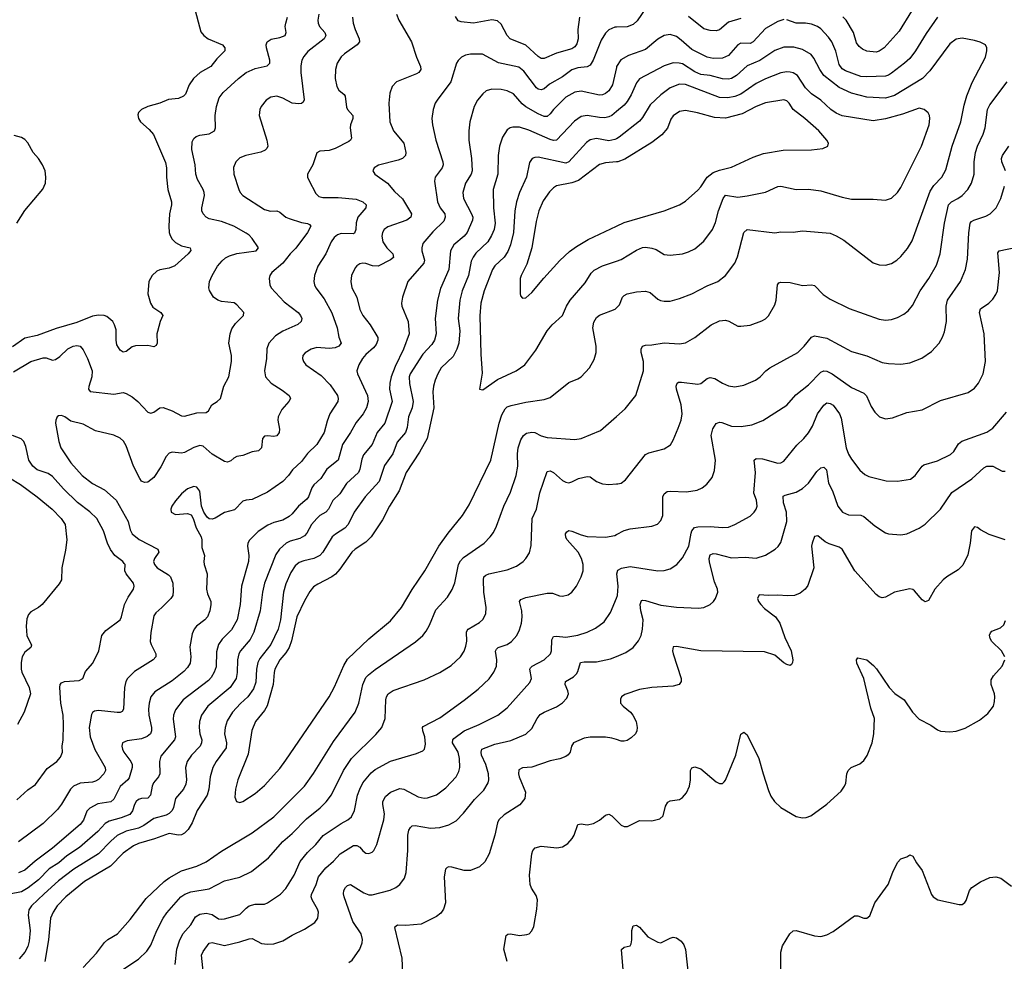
# Model space of a CAD drawing. Header units: inches. Extents: x 884691 to 1028259, y 526745 to 653629.
# Tile 62 of 241: x 916117 to 922524, y 602010 to 608133. Entities that reach past the tile are written whole.
import ezdxf

# ---------------------------------------------------------------- set-up
doc = ezdxf.new("R2010")
doc.units = ezdxf.units.IN
doc.header["$MEASUREMENT"] = 0
doc.layers.add('A9610', color=7, linetype='Continuous')
doc.layers.add('A9620', color=7, linetype='Continuous')

msp = doc.modelspace()

# ---------------------------------------------------------------- linework, layer by layer
at = {"layer": 'A9610', "color": 6}
for points, elevation in [([(917250, 608226.7), (917295.2, 608055.2), (917314.9, 608030), (917343.7, 608010), (917435.8, 607970), (917452.3, 607950), (917451, 607931), (917400.9, 607879.1), (917361.4, 607830), (917290.9, 607789.1), (917247.5, 607750), (917219.5, 607710), (917195.1, 607650), (917183.6, 607636.4), (917150, 607621), (917085.3, 607614.7), (917030, 607589.7), (916950, 607569.4), (916909.1, 607550), (916890.1, 607530), (916886.1, 607513.9), (916889.4, 607490), (916903.8, 607470), (916960.2, 607420.2), (916987.1, 607387.1), (917065.3, 607205.3), (917072, 607170), (917072.4, 607110), (917081.2, 607030), (917104.1, 606950), (917104.4, 606930), (917092.7, 606870), (917087.7, 606790), (917089.8, 606750), (917096.3, 606730), (917110, 606705.7), (917130, 606684.6), (917170, 606662.8), (917227.5, 606650), (917231.8, 606631.8), (917213.6, 606610), (917126.3, 606533.7), (917090, 606517.6), (917030, 606507.6), (917010, 606498.8), (916979.7, 606470), (916958.3, 606430), (916950.3, 606350), (916967.8, 606290), (916984.2, 606264.2), (917035.3, 606230), (917049.3, 606210), (917031.6, 606170), (917013.1, 606106.9), (917009.5, 606090), (917012.2, 606030), (917006.1, 606013.9), (916990, 606006.5), (916950, 606014.5), (916870, 606012.5), (916850, 606006.8), (916810, 605975.2), (916790, 605970.9), (916770, 605985.4), (916750, 606018.2), (916744.5, 606050), (916744.3, 606115.7), (916734.8, 606150), (916723.1, 606170), (916683.6, 606203.6), (916667.6, 606210), (916630, 606212.5), (916590, 606206.1), (916490, 606164), (916355.5, 606124.5), (916230, 606080.3), (916150, 606062), (916070, 606006.7)], 2300), ([(918568.5, 608170), (918584.4, 608130), (918666.2, 607990), (918698.2, 607890), (918725.9, 607830), (918728.5, 607810), (918715.3, 607790), (918699.4, 607780.6), (918570, 607728.3), (918540.7, 607699.3), (918524.9, 607655.1), (918519.8, 607590), (918525.4, 607470), (918550.4, 607410), (918615.9, 607330), (918629.2, 607270), (918628.3, 607250), (918607.3, 607230), (918580.9, 607219.1), (918452, 607188), (918424.8, 607170), (918415.6, 607150), (918428.3, 607130), (918509.9, 607069.9), (918556.1, 607016.1), (918609.2, 606969.2), (918666.3, 606870), (918662, 606850), (918637.1, 606830), (918512.7, 606787.3), (918488.3, 606770), (918477, 606750), (918473.6, 606726.4), (918480.8, 606690), (918507, 606650), (918545.6, 606610), (918550, 606587.6), (918529, 606571), (918450, 606530), (918412.2, 606532.2), (918370, 606547.5), (918350, 606549.9), (918330, 606545.6), (918310, 606532.8), (918299.8, 606520.2), (918276.8, 606470), (918272.2, 606430), (918278.6, 606390), (918310, 606330), (918330, 606248.5), (918350.5, 606210.5), (918398, 606150), (918447.4, 606067.4), (918448.2, 606050), (918437.7, 606022.3), (918420.2, 605999.8), (918370, 605956.5), (918346.9, 605930), (918323.8, 605890), (918311.6, 605850), (918315.7, 605830), (918381.3, 605690), (918385.5, 605650), (918372.8, 605610), (918351.2, 605570), (918306.2, 605513.8), (918270.2, 605449.8), (918217.1, 605370), (918189, 605270), (918116.5, 605210), (918075.8, 605150), (918031.8, 605108.2), (918019.1, 605090), (917995.6, 605030), (917984.7, 605015.3), (917930.8, 604969.2), (917890, 604920.4), (917870, 604903.7), (917830, 604880), (917770, 604863.1), (917732.8, 604847.2), (917670, 604804.6), (917611.9, 604748.1), (917602.4, 604730), (917599.3, 604710), (917608.2, 604650), (917605.2, 604610), (917560.6, 604450), (917552.4, 604330), (917532.8, 604230), (917495.2, 604164.8), (917433.9, 604106.1), (917410.6, 604070), (917397.6, 604022.4), (917395, 603925), (917383.4, 603890), (917364.1, 603855.9), (917344.7, 603835.3), (917181.7, 603710), (917130, 603645.2), (917117.6, 603610), (917115.7, 603584.3), (917131.3, 603470), (917123.9, 603450), (917036.5, 603343.5), (917027.4, 603310), (917028.4, 603230), (917020.2, 603210), (916987, 603170), (916979, 603150), (916969.4, 603090), (916950, 603071.5), (916910, 603068.5), (916890, 603062), (916874.1, 603050), (916863.4, 603030), (916851.5, 602988.5), (916834.2, 602965.8), (916777.5, 602942.5), (916699.3, 602920.7), (916672.9, 602907.1), (916625.2, 602854.8), (916506.2, 602750), (916423.4, 602696.6), (916370.9, 602650), (916310, 602611.9), (916239.7, 602540.3), (916172.8, 602487.2), (916130, 602463.1), (916050, 602446.2)], 2700), ([(918064.7, 608170), (918057.5, 608130), (918059.6, 608110), (918068.3, 608088.3), (918103, 608050), (918109.8, 608030), (918099.1, 608010), (917992.6, 607927.4), (917965.1, 607894.9), (917952.3, 607870), (917946.5, 607833.5), (917946.6, 607790), (917968, 607612), (917962.8, 607597.2), (917950.9, 607589.1), (917933, 607587), (917890.3, 607590.3), (917830, 607622.3), (917790, 607635.3), (917751, 607629), (917720.8, 607610), (917688.3, 607570), (917680.2, 607550), (917676.4, 607510), (917725.6, 607350), (917731.3, 607310), (917724.8, 607295.2), (917714.6, 607285.4), (917687, 607273), (917588.3, 607250), (917550, 607234.9), (917524, 607210), (917507.7, 607172.3), (917511.5, 607130), (917542.1, 607030), (917551.5, 607010), (917570.1, 606990), (917710, 606898.5), (917748.3, 606888.3), (917790, 606889.8), (917810, 606881.8), (917849.2, 606850), (917870, 606839.8), (917950, 606814.4), (917990, 606808.2), (918002.2, 606802.2), (918011.9, 606790), (917990.3, 606750), (917913, 606647), (917877.1, 606610), (917830, 606549.9), (917758.1, 606490), (917745.1, 606470), (917741.5, 606450), (917745, 606410), (917753, 606390), (917839.1, 606299.1), (917928.7, 606230), (917944.7, 606210), (917953.2, 606190), (917949.7, 606170), (917927.8, 606152.2), (917830, 606108.8), (917782.1, 606077.9), (917737.9, 606030), (917726.4, 605993.6), (917722.1, 605930), (917709.4, 605850), (917716.5, 605810), (917752.6, 605770), (917824.6, 605724.6), (917870.1, 605690), (917878.3, 605670), (917869.3, 605650), (917821.9, 605598.1), (917798.6, 605550), (917796, 605530), (917807, 605470), (917805.6, 605450), (917790, 605427), (917770, 605422.7), (917730, 605427.8), (917710, 605425), (917697.9, 605410), (917689.7, 605350), (917671.9, 605330), (917630, 605324.2), (917570, 605299.5), (917530, 605292.5), (917510, 605282.1), (917490, 605263.9), (917470, 605255.1), (917450, 605261.3), (917370, 605309.2), (917310, 605360.9), (917290, 605365.4), (917250, 605352.4), (917190, 605319), (917170, 605315.3), (917110, 605320.6), (917090, 605313.9), (917070, 605292.1), (917034.7, 605225.3), (916990, 605157), (916950, 605126.4), (916930, 605123.1), (916910, 605131.5), (916898.1, 605150), (916857.9, 605230), (916810, 605363.2), (916791.6, 605391.6), (916770, 605412.2), (916730, 605432.3), (916610, 605459.5), (916530, 605502.5), (916450, 605523.7), (916410, 605551.7), (916390, 605559), (916370, 605556.4), (916361.9, 605550), (916351.6, 605530), (916350.5, 605509.5), (916371.2, 605390), (916384.9, 605350), (916450, 605251.9), (916523.6, 605170), (916590, 605116.5), (916670, 605076.6), (916745.8, 605010), (916822.2, 604870), (916836.4, 604816.4), (916850, 604789.4), (916894.1, 604754.1), (917015.1, 604690), (917022.1, 604670), (916994.6, 604630), (916988.9, 604610), (916993.6, 604590), (917012.5, 604570), (917084.5, 604524.5), (917098.6, 604510), (917114.2, 604470), (917116.4, 604416.4), (917112.8, 604390), (917099.9, 604370), (917042.1, 604310), (917002.9, 604277.1), (916990, 604256.6), (916969.5, 604149.5), (916966.6, 604090), (916972.1, 604070), (917002.7, 604010), (917002.3, 603990), (916985.4, 603970), (916864.9, 603895.1), (916819.5, 603850), (916808.8, 603830), (916798.5, 603790), (916791.7, 603650), (916784.8, 603635.2), (916771.4, 603628.6), (916751, 603629), (916630, 603641.8), (916603.3, 603636.7), (916591.1, 603628.9), (916584.2, 603615.8), (916570, 603530), (916574.7, 603470), (916606.6, 603386.6), (916673.5, 603270), (916674.5, 603250), (916664.8, 603230), (916630, 603192.8), (916610, 603181.6), (916590, 603175.9), (916510.7, 603169.3), (916468.1, 603150), (916448.3, 603130), (916390, 603031.8), (916362.3, 602997.7), (916270, 602906.7), (916110, 602787.3)], 2500), ([(919760.2, 608150), (919749.1, 608070), (919751.7, 608010), (919742.7, 607977.3), (919730, 607957.9), (919710, 607945), (919610, 607915.4), (919530, 607880.9), (919510, 607881.4), (919490, 607893.1), (919410, 607968.2), (919309, 608010), (919289.1, 608030), (919250, 608104.2), (919225.5, 608125.5), (919190, 608132.3), (919070, 608110.2), (918990, 608120.2), (918970, 608127.1), (918953.8, 608153.8)], 2700), ([(916076.4, 605843.6), (916190, 605910.9), (916270, 605934.8), (916290, 605933.8), (916330, 605919.1), (916350, 605922.7), (916377.7, 605942.3), (916430, 605993.6), (916464.3, 606010), (916490, 606014.2), (916510.4, 606010.4), (916530, 605987.6), (916558.3, 605930), (916589, 605850), (916586.7, 605810), (916567.2, 605747.2), (916565.7, 605730), (916575.4, 605715.4), (916730, 605697.6), (916790, 605708.1), (916810, 605703.6), (916850, 605681.2), (916886.9, 605650), (916950, 605580.6), (916970, 605574), (916990, 605580.6), (917030, 605609.5), (917050, 605611.1), (917110.4, 605590.4), (917170, 605556.9), (917190, 605555.6), (917270, 605577), (917330, 605578.1), (917345, 605590), (917367.5, 605630), (917401.9, 605650), (917424.8, 605670), (917444.8, 605750), (917477.3, 605810), (917494.5, 605910), (917494.5, 605950), (917479, 606030), (917485.9, 606090), (917497.9, 606122.1), (917521.5, 606158.5), (917573.6, 606210), (917576.1, 606230), (917530, 606278.9), (917511.7, 606291.7), (917430, 606300.6), (917406, 606310), (917378.9, 606330), (917351.9, 606371.9), (917347.5, 606390), (917353.3, 606430), (917369.5, 606470), (917404.6, 606530), (917433.7, 606566.3), (917455.4, 606584.6), (917481.6, 606598.4), (917530, 606612.4), (917656.1, 606630), (917672, 606650), (917629.8, 606710), (917610, 606732.2), (917590, 606746.1), (917510, 606791.4), (917430, 606821.4), (917350, 606838.4), (917329.9, 606849.9), (917310.7, 606870), (917303.1, 606890), (917301.9, 606910), (917319.2, 606990), (917318.6, 607010), (917312, 607030), (917275.1, 607095.1), (917262.9, 607130), (917258.2, 607190), (917237.2, 607290), (917240.4, 607339.6), (917250, 607360.8), (917265.3, 607374.7), (917290, 607383), (917350, 607392.1), (917383.9, 607410), (917392.3, 607430), (917389.1, 607510), (917397.9, 607570), (917415.7, 607624.3), (917440.8, 607659.2), (917540.3, 607750), (917591, 607789), (917650, 607816.3), (917727.5, 607832.5), (917744.5, 607850), (917744, 607870), (917722.6, 607950), (917720.8, 607970), (917726.5, 607990), (917753.8, 608006.2), (917810, 608017.8), (917843.7, 608030), (917850.2, 608049.8), (917845.7, 608090), (917848.3, 608110), (917859.2, 608150)], 2400), ([(918283.2, 608150), (918286.7, 608110), (918299.2, 608070), (918326.7, 608010), (918328.2, 607990), (918313.5, 607970), (918230, 607912.4), (918208.8, 607891.2), (918184, 607850), (918171.9, 607810), (918169, 607750), (918180, 607700), (918194.3, 607674.4), (918227.7, 607647.7), (918235.5, 607635.5), (918243.6, 607563.6), (918250, 607549.6), (918285.1, 607510), (918284.1, 607490), (918268.7, 607450), (918267, 607430), (918276, 607364), (918270.1, 607350), (918258.6, 607341.4), (918170, 607295), (918130, 607283.3), (918070, 607277.6), (918051.7, 607268.3), (918025.3, 607190), (917990.1, 607130), (917989.7, 607110), (917997.6, 607090), (918044.2, 607004.2), (918064.6, 606984.6), (918090, 606977.4), (918190, 606976.6), (918305.7, 606965.7), (918349.2, 606950), (918372.5, 606930), (918370.1, 606910), (918316.7, 606850), (918307.2, 606812.8), (918304.8, 606770), (918295.3, 606744.8), (918290, 606740.8), (918210, 606742.7), (918186.1, 606733.9), (918163.9, 606716.1), (918144.9, 606690), (918109.8, 606610), (918056.2, 606530), (918035.2, 606470), (918031.9, 606431.9), (918035.1, 606410), (918044.2, 606390), (918099.2, 606319.2), (918148.2, 606228.2), (918184, 606130), (918194.1, 606070), (918210.1, 606030), (918194.6, 606010), (918170, 605999.1), (918130, 605995.7), (918050, 606001), (918013.4, 605990), (917973.9, 605966.1), (917960.6, 605950), (917957.8, 605930), (917963, 605910), (917978.1, 605890), (918079, 605819), (918138.3, 605758.3), (918184.9, 605690), (918189.6, 605670), (918186.4, 605650), (918134.5, 605570), (918117, 605523), (918098.9, 605450), (918050, 605371.7), (917990, 605312.5), (917950, 605260.9), (917892.8, 605207.2), (917866.7, 605170), (917829.3, 605130), (917730, 605060.2), (917630, 605013.2), (917590, 605009.1), (917570, 605002.3), (917514, 604946), (917450, 604928.3), (917390, 604891.1), (917370, 604885.4), (917350, 604888.4), (917337.6, 604897.6), (917315.4, 604930), (917299.8, 604970), (917290, 605066.6), (917270, 605093.7), (917250, 605097.8), (917210, 605082.8), (917170.1, 605050), (917130, 605005.4), (917107.6, 604970), (917100.4, 604950), (917102.3, 604930), (917130, 604915), (917210, 604922.5), (917232.9, 604912.9), (917245.9, 604890), (917264.6, 604830), (917297.4, 604770), (917302.5, 604750), (917302.2, 604702.2), (917319, 604650), (917314.5, 604610), (917317.6, 604590), (917337.1, 604530), (917332.7, 604430), (917339.9, 604399.9), (917360.7, 604350), (917362, 604330), (917354.7, 604290), (917338.5, 604250), (917322.5, 604230), (917268, 604190), (917252.4, 604170), (917240.1, 604139.9), (917223.8, 604056.2), (917231.1, 603990), (917226.1, 603950), (917210, 603921.8), (917184.7, 603895.3), (917110, 603835), (916997.1, 603762.9), (916971.1, 603730), (916958.9, 603690), (916956, 603650), (916958.1, 603610), (916974.9, 603530), (916975.4, 603510), (916968.3, 603490), (916947.4, 603472.6), (916910, 603456), (916816.1, 603443.9), (916785.8, 603430), (916781.1, 603410), (916785.5, 603390), (916794.9, 603370), (916841.4, 603310), (916848.2, 603290), (916848.8, 603270), (916830, 603203.2), (916820.3, 603190), (916770, 603147.9), (916730, 603064), (916710, 603047.8), (916626.4, 603033.6), (916573.4, 603006.6), (916554.4, 602985.6), (916532.2, 602927.8), (916510, 602898.9), (916330, 602745.8), (916217.7, 602662.3), (916150, 602603.5), (916110, 602584.8)], 2600), ([(920000, 608085.7), (919990, 608085.4), (919950, 608067.9), (919930, 608046.2), (919900.6, 607999.4), (919849.8, 607870.2), (919830, 607837.9), (919810, 607826.4), (919750, 607821.5), (919710, 607807.4), (919650, 607762.9), (919564.9, 607715.1), (919530, 607684.2), (919510, 607677.8), (919490, 607681.7), (919479.7, 607690), (919398.1, 607798.1), (919364.3, 607824.3), (919233.6, 607853.6), (919128.4, 607908.4), (919050, 607909.2), (919017.8, 607902.2), (918993.1, 607890), (918971, 607869), (918960.4, 607850), (918923.5, 607730), (918833.7, 607610), (918821.5, 607590), (918807, 607550), (918800, 607490), (918803.4, 607450), (918825.8, 607350), (918871.3, 607210), (918872.9, 607190), (918866, 607170), (918819.8, 607110), (918816, 607084), (918836.9, 606950), (918854, 606910), (918882.8, 606870), (918886.7, 606850), (918876.3, 606823.7), (918805.7, 606754.3), (918741, 606679), (918733, 606650), (918733.7, 606630), (918751.3, 606570), (918746.3, 606550), (918643.1, 606430), (918607.9, 606330), (918601.2, 606290), (918603.9, 606270), (918645.6, 606170), (918652.4, 606090), (918614.3, 605990), (918560.7, 605879.3), (918534.4, 605810), (918525.2, 605770), (918523.6, 605730), (918540.2, 605650), (918492.3, 605510), (918443.1, 605450), (918409.8, 605370), (918355.4, 605304.6), (918344, 605276), (918331.3, 605210), (918320.8, 605190), (918243.5, 605116.5), (918200.8, 605050), (918153.8, 605006.2), (918126.9, 604950), (918108.8, 604931.2), (918070, 604909.8), (918051, 604890), (918016, 604850), (917986.6, 604793.4), (917970, 604776.7), (917941, 604759), (917878.2, 604741.8), (917850.6, 604729.4), (917808.6, 604691.4), (917784.2, 604655.8), (917711.2, 604470), (917697.4, 604410), (917681.4, 604290), (917641.4, 604150), (917617.8, 604102.2), (917553.4, 604030), (917542.5, 604010), (917533.6, 603970), (917532.1, 603887.9), (917524.8, 603850), (917487.4, 603790), (917341.3, 603670), (917300.9, 603610), (917287.7, 603570), (917285.1, 603530), (917289.7, 603490), (917301.3, 603450), (917300.7, 603430), (917291, 603410), (917234.1, 603350), (917207.6, 603310), (917196.3, 603270), (917202, 603190), (917198.4, 603161.6), (917182.5, 603130), (917132.1, 603070), (917118.9, 603010), (917109.8, 602990), (917090, 602971.7), (917070, 602960.8), (916990, 602939.4), (916925.7, 602894.3), (916890, 602875.2), (916810, 602857.6), (916752.1, 602827.9), (916710, 602792.6), (916630, 602709.2), (916470.2, 602609.8), (916370, 602532.9), (916276.5, 602450), (916194.5, 602370), (916175.9, 602344.1), (916171.5, 602310), (916185.5, 602210), (916179.5, 602140.5), (916170, 602107.1), (916150.7, 602070), (916112.8, 602027.2)], 2800), ([(920000, 607822.1), (919975.1, 607710), (919950, 607670.5), (919930, 607653.3), (919910, 607644.3), (919890, 607642), (919770, 607669.2), (919730, 607663.2), (919670.1, 607630), (919590, 607549.3), (919570, 607521), (919550, 607504.6), (919530, 607504), (919490, 607521.7), (919410, 607566.9), (919386.9, 607586.9), (919331.1, 607651.1), (919290, 607671.9), (919250, 607680.2), (919190, 607682.1), (919153.4, 607670), (919130, 607652.3), (919096.7, 607610), (919074.6, 607570), (919046.9, 607470), (919040.2, 607410), (919039.9, 607350), (919057.6, 607230), (919061.1, 607150), (919054.2, 607130), (919017.9, 607070), (919001.8, 607010), (919005.9, 606970), (919057.6, 606870), (919065.4, 606850), (919064.2, 606830), (919029.5, 606750), (919010, 606726.7), (918941.5, 606670), (918919.5, 606630), (918909, 606510), (918855.4, 606384.6), (918835.6, 606310), (918820, 606190), (918828.2, 606090), (918817.3, 606050), (918798.8, 606021.2), (918741, 605959), (918658, 605830), (918651.8, 605810), (918653.3, 605766.7), (918678.5, 605650), (918670.7, 605610), (918648, 605550), (918637.9, 605482.1), (918627.2, 605450), (918573.9, 605386.1), (918545.6, 605310), (918490, 605235.4), (918455.9, 605130), (918365.2, 605030), (918294.7, 604930), (918255.5, 604850), (918232.3, 604827.7), (918171.4, 604788.6), (918150.3, 604769.7), (918090, 604671.7), (918070, 604648.9), (918030.9, 604629.1), (917965.1, 604614.9), (917936.7, 604603.3), (917910, 604581.3), (917880.9, 604539.1), (917850, 604465.4), (917834.2, 604410), (917813.9, 604230), (917799.3, 604170), (917751.5, 604070), (917680.8, 603979.2), (917667.2, 603952.8), (917658.1, 603910), (917653.5, 603826.5), (917638.1, 603781.9), (917602.4, 603730), (917553.7, 603686.3), (917502, 603630), (917466.8, 603573.2), (917453.7, 603530), (917449.7, 603490), (917463.4, 603430), (917460.6, 603399.4), (917395.7, 603310), (917373.1, 603270), (917355.6, 603210), (917348.5, 603130), (917337.3, 603090), (917271.9, 602990), (917239.9, 602910), (917213.3, 602866.7), (917190, 602844.5), (917170, 602833.8), (917150, 602829.5), (917090, 602842.4), (916993.8, 602806.2), (916890, 602776.8), (916857.8, 602762.2), (916790, 602713.7), (916707.3, 602630), (916538.4, 602530), (916417.3, 602430), (916361.5, 602370), (916334.2, 602330), (916316.8, 602290), (916304, 602150), (916280.7, 602010)], 2900), ([(920000, 607536.3), (919970, 607511.4), (919950, 607500.8), (919925, 607495), (919890, 607496.5), (919810, 607510.6), (919770, 607504.8), (919727.3, 607472.7), (919610, 607351), (919590, 607348.6), (919570, 607354.4), (919430, 607415.6), (919370, 607433.6), (919325.5, 607434.5), (919309.7, 607430.3), (919290, 607416.8), (919259.8, 607370), (919239.6, 607310), (919230.4, 607249.6), (919227.7, 607130), (919198, 607030), (919199.7, 606910), (919210.3, 606810), (919203.6, 606770), (919187.4, 606730), (919163.5, 606690), (919085.5, 606614.5), (919067.5, 606590), (919055.9, 606564.1), (919036.7, 606470), (918997.4, 606370), (918981.6, 606310), (918970.5, 606190), (918980.5, 606110), (918975.1, 606030), (918961.6, 605990), (918936.8, 605943.2), (918860, 605870), (918837.1, 605830), (918821, 605790), (918809.9, 605750), (918806, 605714), (918812.1, 605610), (918768.3, 605410), (918718.6, 605321.4), (918631.5, 605190), (918586.5, 605070), (918524.1, 604970), (918478.5, 604881.5), (918403.5, 604770), (918370, 604735.4), (918300.3, 604690), (918277.4, 604670), (918200.7, 604559.3), (918172, 604528), (918149, 604511), (918056.6, 604463.4), (918030, 604445), (918005.2, 604414.8), (917970, 604353.5), (917920, 604250), (917884.9, 604095.1), (917870.1, 604050), (917850, 604015.7), (917809, 603970), (917778.2, 603910), (917772.4, 603887.6), (917767.3, 603810), (917728.1, 603671.9), (917710, 603640.3), (917652.2, 603570), (917628.4, 603511.5), (917603.5, 603356.5), (917536.1, 603190), (917520.4, 603130), (917518.1, 603078.1), (917526.9, 603050), (917550, 603043.3), (917570, 603049.7), (917650, 603102.5), (917710, 603154.1), (917810, 603264.2), (917850, 603317.2), (918130, 603730.9), (918165.1, 603794.9), (918225.5, 603934.5), (918250, 603974), (918390, 604107.4), (918530, 604224.6), (918602.6, 604310), (918671, 604429), (918752.8, 604550), (918845.1, 604710), (918905.8, 604794.2), (918998.9, 604910), (919042, 604978), (919182.6, 605270), (919237.3, 605510), (919255.3, 605564.7), (919276.7, 605603.3), (919290, 605615.2), (919314.7, 605625.3), (919410, 605645.9), (919530, 605663.1), (919570, 605677.3), (919690, 605775.1), (919750, 605797.9), (919770, 605811.9), (919824.3, 605870), (919855.3, 605924.7), (919869.4, 605970), (919868.4, 606010), (919846.1, 606130), (919852.4, 606167.6), (919870, 606196.1), (919890, 606211), (919992.1, 606250), (920000, 606258.7)], 3000), ([(916098.2, 606810), (916150, 606893.3), (916268.2, 607031.8), (916285.1, 607070), (916288.1, 607110), (916281.9, 607150), (916266, 607190), (916239.8, 607230), (916205.9, 607270), (916170, 607332.4), (916150, 607355.3), (916130, 607366.4), (916080.3, 607380.3)], 2300), ([(920000, 607359.5), (919990, 607353.4), (919950, 607346.1), (919870, 607360.5), (919830, 607352.9), (919805.7, 607334.3), (919690.9, 607209.1), (919670, 607201.4), (919490, 607239.4), (919470, 607237.9), (919452.6, 607230), (919434.8, 607205.2), (919414.6, 607110), (919370, 607009.9), (919349.6, 606950), (919339.2, 606890), (919331.2, 606750), (919311.3, 606668.7), (919293.4, 606626.6), (919270.5, 606589.5), (919210, 606533.9), (919194.4, 606510), (919139.5, 606370), (919117.6, 606290), (919111.9, 606208.1), (919118.1, 605958.1), (919126, 605834), (919109.4, 605730), (919130, 605726.7), (919225.8, 605794.2), (919346.9, 605850), (919404.3, 605890), (919475.4, 605984.6), (919548.8, 606110), (919581, 606150), (919650.3, 606209.7), (919674.8, 606270), (919698.1, 606310), (919797.5, 606422.5), (919835.3, 606484.7), (919854.8, 606505.2), (919910, 606533.5), (920000, 606564)], 3100), ([(920000, 607208.4), (919930, 607202.9), (919890, 607191.8), (919753.1, 607086.9), (919710, 607072.8), (919610, 607052.7), (919590, 607040.5), (919564.9, 607015.1), (919523.9, 606956.1), (919495.8, 606890), (919478.7, 606821.3), (919450, 606650), (919416.7, 606543.3), (919379.3, 606470), (919373.5, 606450), (919372.9, 606352.9), (919376.7, 606336.7), (919390, 606322.8), (919410, 606324.8), (919450, 606359.5), (919526.8, 606453.2), (919632.5, 606567.5), (919694.6, 606625.4), (919740.4, 606659.6), (919816.6, 606703.4), (920000, 606790.5)], 3200), ([(916531.2, 601970), (916617.6, 602062.4), (916670, 602132.6), (916690, 602151.2), (916754.1, 602190), (916836.8, 602283.2), (916940.6, 602419.4), (917056.5, 602530), (917090, 602554), (917170, 602598.3), (917270, 602629.3), (917330, 602656.9), (917430, 602725.6), (917630, 602845.4), (917770, 602950), (917970, 603150), (918030, 603231), (918159.3, 603440.7), (918299.8, 603630), (918324.6, 603690), (918351, 603810), (918370, 603854.9), (918386.3, 603873.7), (918430, 603908.7), (918692.7, 604087.3), (918740.4, 604130), (918762.2, 604157.8), (918783.8, 604196.2), (918824.5, 604295.5), (918901.4, 604378.6), (918932.3, 604427.7), (918948.8, 604471.2), (918973.4, 604590), (918984.5, 604615.5), (919004.5, 604635.5), (919138.7, 604730), (919179, 604770), (919200.2, 604799.8), (919220, 604840), (919267.7, 604970), (919310, 605061.7), (919347.1, 605170), (919359.3, 605230), (919355.9, 605310), (919360.6, 605350), (919377.8, 605402.2), (919394.9, 605430), (919415.5, 605444.6), (919450, 605452.1), (919470, 605448.6), (919510, 605426.9), (919550, 605415.6), (919730, 605402.9), (919770, 605411), (919897.2, 605462.8), (920000, 605552.5)], 2900), ([(916098.6, 603061.4), (916170, 603126.3), (916220.6, 603159.4), (916296.9, 603263.1), (916358.8, 603310), (916382.8, 603337.2), (916396.5, 603370), (916394.6, 603410), (916401.1, 603450), (916402, 603550), (916399, 603610), (916385.4, 603690), (916377.7, 603790), (916381.4, 603810), (916390, 603820.7), (916409.5, 603830.5), (916504.5, 603835.5), (916527.9, 603850), (916546, 603894), (916592.1, 603950), (916633, 604030), (916652.1, 604130), (916677.6, 604162.4), (916770, 604230.8), (916780.4, 604250), (916798.6, 604330), (916822.6, 604377.4), (916857, 604430), (916863.1, 604450), (916857.7, 604470), (916809.6, 604530), (916802, 604550), (916802.9, 604590), (916798, 604598), (916788.8, 604610), (916736.4, 604650), (916708.5, 604688.5), (916689, 604730), (916663.4, 604810), (916618.2, 604890), (916573.5, 604933.5), (916494.2, 604994.2), (916402.9, 605082.9), (916330, 605163.2), (916301.6, 605181.6), (916230, 605207), (916203.6, 605230), (916176.1, 605270), (916158.1, 605358.1), (916143.4, 605390), (916127, 605407), (916069.6, 605429.6)], 2400), ([(916050, 605154.7), (916122, 605110), (916231.9, 605030), (916328.5, 604950), (916387.3, 604890), (916412.2, 604850), (916424.6, 604750), (916416.1, 604683.9), (916391.2, 604570), (916389.6, 604490), (916375, 604465), (916263.5, 604330), (916240.2, 604310), (916190, 604283.7), (916174.3, 604265.7), (916163.1, 604236.9), (916159.8, 604190), (916164.6, 604130), (916193.7, 604066.3), (916189.2, 604050), (916150, 604020.1), (916133.7, 603990), (916126.4, 603953.6), (916126.9, 603910), (916130.6, 603890), (916178.9, 603790), (916188.1, 603750), (916146.4, 603630), (916102.9, 603550)], 2300), ([(916750, 601930.1), (916890, 602024.1), (916944.6, 602075.4), (916970, 602114.3), (917009.5, 602210.5), (917049.8, 602290), (917075, 602325), (917166.3, 602430), (917192.2, 602447.8), (917230, 602462.2), (917350, 602482.1), (917450, 602534.1), (917550, 602556.5), (917625.1, 602594.9), (917736.6, 602683.4), (917830, 602790), (917890, 602841.3), (917983.4, 602936.6), (918071.3, 603008.7), (918111.9, 603048.1), (918147, 603093), (918223.6, 603250), (918277, 603330), (918435.4, 603484.6), (918473, 603530), (918495.6, 603590), (918499.8, 603710), (918503.7, 603730), (918514.9, 603750), (918547.9, 603772.1), (918750, 603840.6), (918851.1, 603888.9), (918925.6, 603934.4), (918986.5, 603990), (919010, 604027.1), (919021, 604059), (919027.1, 604092.9), (919024.9, 604150), (919030, 604162.1), (919036.2, 604170), (919110, 604213.6), (919130, 604233.4), (919149.9, 604270), (919152.4, 604310), (919138.2, 604410), (919134.8, 604490), (919138.2, 604510), (919150, 604521.7), (919169.3, 604530.7), (919290, 604556.5), (919350, 604580.5), (919392.9, 604610), (919411.4, 604630), (919433.5, 604666.5), (919445.3, 604714.7), (919452.8, 604890), (919479, 604950), (919502.8, 605057.2), (919550, 605196), (919570, 605199.5), (919590, 605189.8), (919650, 605137.7), (919670, 605126.2), (919690, 605122.2), (919710, 605127.4), (919754.1, 605150), (919810, 605163.5), (919830, 605160.2), (919870, 605129.7), (919910, 605114.8), (919950, 605111.7), (920000, 605114.3)], 2800), ([(917129.5, 601990.5), (917140.5, 602090), (917156.2, 602143.8), (917179.6, 602190), (917230, 602248), (917261.3, 602298.7), (917290, 602317.2), (917330, 602323), (917370, 602313.7), (917410, 602287), (917430, 602283.4), (917450, 602285.9), (917550, 602315), (917590, 602356.4), (917610, 602370.7), (917650, 602381.2), (917710, 602382.9), (917730, 602389.8), (917814.2, 602445.8), (917850, 602484.6), (917903.2, 602570), (917941.4, 602658.6), (917990, 602718.2), (918045.1, 602770), (918091.9, 602828.1), (918210, 602906.7), (918253.4, 602930), (918275.7, 602950), (918295.7, 602990), (918314.7, 603090), (918329.9, 603129.9), (918350, 603170.3), (918403.9, 603236.1), (918430, 603256.7), (918530, 603312.7), (918699.4, 603360.6), (918740.3, 603379.7), (918750.8, 603390), (918757.7, 603422.3), (918753.2, 603470), (918740.5, 603510), (918739, 603530), (918743.5, 603536.5), (918850, 603594.3), (919010, 603707.5), (919100.8, 603779.2), (919172.4, 603847.6), (919203.2, 603890), (919220.8, 603930), (919222.8, 603970), (919213.4, 604026.6), (919219.5, 604040.5), (919230, 604051.6), (919288.9, 604071.1), (919316.7, 604090), (919352.3, 604130), (919370, 604165.5), (919382.3, 604210), (919386.8, 604250), (919383.7, 604290), (919368.7, 604350), (919377.7, 604362.3), (919410, 604376.9), (919550, 604405.3), (919584.6, 604404.6), (919630, 604387.6), (919650, 604384.9), (919686.2, 604393.8), (919710.4, 604410), (919740.7, 604450), (919771.3, 604510), (919783, 604550), (919783.5, 604590), (919772.2, 604630), (919751.4, 604670), (919679.5, 604750), (919670, 604767), (919669.1, 604790), (919677.2, 604802.8), (919690, 604811), (919710, 604807.2), (919770, 604782.7), (919810, 604773.4), (919930, 604769.1), (919990, 604780.1), (920000, 604785.3)], 2700), ([(917314.8, 601905.2), (917300.6, 602050), (917310, 602073.4), (917350, 602127.6), (917370, 602133.5), (917450, 602114.1), (917550, 602136.8), (917610, 602157), (917630, 602158.3), (917690, 602127.1), (917730, 602121.2), (917770, 602124.3), (917830, 602143.6), (917890, 602180.7), (917970, 602219.1), (918037.2, 602262.8), (918057.1, 602290), (918060.6, 602330), (918055.3, 602350), (918020.3, 602410), (918014.3, 602430), (918015.4, 602444.6), (918046.3, 602510), (918061.2, 602558.8), (918110, 602617.6), (918159.1, 602660.9), (918202.1, 602710), (918290, 602763), (918310, 602763.2), (918330, 602753.5), (918350, 602728.2), (918370, 602713.4), (918390, 602710.8), (918410, 602719.2), (918420.7, 602730), (918441.7, 602770), (918487.5, 602930), (918490.9, 602970), (918480.1, 603030), (918480.6, 603050), (918498.3, 603081.7), (918530, 603109.2), (918590, 603133.4), (918616.2, 603130), (918710, 603079.9), (918750, 603071.6), (918770, 603072.7), (918830, 603093.6), (918890, 603138.7), (918956.9, 603210), (918974.4, 603245.6), (918980.3, 603270), (918978, 603330), (918969.8, 603370), (918932.8, 603430), (918935.1, 603450), (918941.5, 603458.5), (919010.4, 603509.6), (919107, 603550), (919229.5, 603610.5), (919290, 603658.2), (919437.6, 603822.4), (919447.9, 603850), (919436.6, 603910), (919441.5, 603918.5), (919452.9, 603930), (919530, 603971.2), (919570.6, 604009.4), (919578, 604030), (919579.5, 604100.5), (919590, 604122.3), (919610, 604125.7), (919670, 604118.1), (919750.1, 604130.1), (919809.9, 604150), (919864.3, 604175.6), (919921.4, 604218.6), (919962.1, 604277.9), (920000, 604372.6)], 2600), ([(918258.5, 602001.5), (918281.6, 602018.4), (918330, 602090.1), (918346.2, 602130), (918348.3, 602151.7), (918338.9, 602190), (918285, 602270), (918228.9, 602430), (918224.7, 602450), (918227.2, 602470), (918238, 602490), (918250, 602504.1), (918270, 602509.4), (918356.4, 602456.4), (918390, 602443.6), (918410, 602442.4), (918527.9, 602472.1), (918564.5, 602490), (918590.5, 602509.5), (918621.2, 602550), (918632.5, 602587.5), (918642.3, 602730), (918642.3, 602830), (918650, 602862.7), (918660.2, 602879.8), (918670, 602890.3), (918690, 602894.2), (918790, 602876.9), (918850, 602880.9), (918910, 602896.8), (918956.9, 602923.1), (919006.1, 602973.9), (919076.9, 603063.1), (919136.9, 603123.1), (919166.1, 603170), (919170.6, 603190), (919167.7, 603230), (919150, 603289.9), (919122.6, 603350), (919119.2, 603370), (919124.7, 603390), (919210, 603422.6), (919313.7, 603446.3), (919410, 603487.2), (919450, 603524.8), (919484.4, 603590), (919504.7, 603615.3), (919530, 603630.9), (919610, 603665.1), (919649.6, 603690.4), (919678, 603722), (919687.4, 603750), (919683.9, 603770), (919666.1, 603810), (919668.9, 603830), (919720.5, 603859.5), (919741.1, 603878.9), (919750, 603894.1), (919767.3, 603952.7), (919790, 603958.7), (919870, 603958.3), (919961.7, 603978.3), (920000, 603993.4)], 2500), ([(920000, 603452), (919970, 603462.2), (919930, 603468.4), (919830, 603467.2), (919790, 603461.1), (919720.4, 603430), (919708.2, 603410), (919699.3, 603370), (919687, 603353), (919670, 603341.4), (919632.4, 603327.6), (919570, 603313.1), (919450, 603271.7), (919390, 603267.9), (919365.1, 603254.9), (919362, 603230), (919366.4, 603210), (919408.3, 603110), (919404.5, 603070), (919372.1, 603027.9), (919270, 602962.5), (919235.2, 602930), (919225.8, 602910), (919208.8, 602830), (919172.8, 602710), (919143.6, 602656.4), (919110, 602625.1), (919050, 602601.5), (919010, 602599.7), (918930, 602622.7), (918910, 602624.9), (918899.7, 602620.3), (918888.2, 602610), (918879.5, 602560.5), (918888.2, 602390), (918875.4, 602350), (918856.6, 602323.4), (918830, 602301.2), (918728.6, 602251.4), (918630, 602243.4), (918575.1, 602244.9), (918555.5, 602230), (918603.3, 602030), (918609, 601930)], 2400), ([(919289.9, 602010), (919267.1, 602090), (919282.6, 602177.4), (919293.2, 602186.8), (919310, 602189.1), (919370, 602178.8), (919416.2, 602183.8), (919431.4, 602190), (919450, 602208.6), (919463.6, 602236.4), (919483.1, 602350), (919485.6, 602410), (919478, 602438), (919446.9, 602486.9), (919438.5, 602510), (919434.7, 602570), (919450.7, 602709.3), (919457.1, 602730), (919471.1, 602748.9), (919510, 602759.3), (919611.4, 602748.6), (919650, 602753.8), (919683, 602777), (919711.9, 602808.1), (919724.4, 602830), (919750, 602899), (919770, 602904.5), (919810, 602898), (919850, 602906.4), (919890, 602927.5), (919930, 602960.2), (919950, 602966.1), (919970, 602956.6), (920000, 602926.4)], 2300)]:
    msp.add_lwpolyline(points, dxfattribs=dict(at, elevation=elevation))
at = {"layer": 'A9620', "color": 6}
for points, elevation in [([(920192, 608208), (920134.9, 608125.1), (920110, 608101.2), (920070, 608087.5), (920000, 608085.7)], 2800), ([(920810, 608140.9), (920730, 608118.1), (920670, 608067.4), (920650, 608062.1), (920610, 608063.6), (920570, 608073.8), (920470, 608154.6)], 2800), ([(921919.3, 608190), (921840.2, 608059.8), (921742.1, 607950), (921710, 607928), (921690, 607922), (921630, 607928.8), (921601.5, 607941.5), (921578.9, 607958.9), (921563.1, 607983.1), (921542.2, 608050), (921495.2, 608130), (921473.1, 608153.1)], 2800), ([(921090, 608134), (921050, 608121.3), (920970, 608076), (920890, 607988.6), (920870, 607979.5), (920810, 607979.8), (920790, 607970.3), (920730, 607900.3), (920690, 607882.3), (920630, 607880.3), (920590, 607888.9), (920490, 607938.6), (920421.4, 608001.4), (920390, 608024), (920350, 608036.5), (920310, 608030.2), (920270, 608006.7), (920190, 607940.4), (920078.8, 607901.2), (920028.5, 607871.5), (920001.7, 607830), (920000, 607822.1)], 2900), ([(922090, 608150.2), (922015.9, 608044.1), (921946.4, 607930), (921910, 607882), (921875.6, 607850), (921790, 607786.2), (921770, 607772.9), (921750, 607766.3), (921630, 607761.3), (921590, 607764.3), (921490, 607799.9), (921470, 607813.2), (921450, 607841.6), (921428.2, 607928.2), (921402.4, 607990), (921380.7, 608020.7), (921330, 608073.4), (921308.7, 608088.7), (921270, 608104.6), (921230, 608110.3), (921170, 608111), (921110, 608133.6)], 2900), ([(920000, 606258.7), (920019.7, 606280.3), (920039.9, 606330), (920050, 606340.6), (920070, 606349.8), (920130, 606362.8), (920190, 606368.7), (920219.4, 606359.4), (920270, 606315.8), (920287.6, 606307.6), (920310, 606302.9), (920350, 606304), (920410, 606320.2), (920490, 606350.8), (920590, 606402.3), (920659.9, 606430), (920710.4, 606470), (920770, 606550.1), (920787.9, 606592.1), (920829, 606750), (920850, 606768.2), (921030, 606747.5), (921070, 606754), (921150, 606752.6), (921210, 606760.4), (921390, 606745.5), (921430, 606728.3), (921479.1, 606699.1), (921670, 606553.2), (921710, 606538.6), (921750, 606536.9), (921790, 606548.2), (921823.9, 606570), (921850, 606593.5), (921894.1, 606645.9), (921923.8, 606696.2), (922040.9, 607019.1), (922065.4, 607054.6), (922116.8, 607110), (922143.1, 607156.9), (922184.6, 607310), (922241, 607470), (922262.9, 607577.1), (922280.9, 607639.1), (922314.9, 607725.1), (922401.5, 607890), (922410.3, 607930.3), (922409.4, 607950), (922400.9, 607970), (922367.5, 607987.5), (922330, 607999), (922250, 608012.3), (922210, 608006.8), (922170, 607975.7), (922039.6, 607800.4), (921992.1, 607750), (921810, 607640.7), (921750, 607622.3), (921630, 607629), (921530, 607655.4), (921450, 607692.6), (921349.8, 607769.8), (921322.7, 607810), (921284.2, 607884.2), (921266.8, 607906.8), (921210, 607938.8), (921155.1, 607955.1), (921090, 607954), (921030, 607932.3), (920932.6, 607867.4), (920850, 607833), (920781.9, 607770), (920750, 607752), (920730, 607746.8), (920690, 607748.6), (920610.2, 607769.8), (920550, 607778), (920510, 607794.4), (920430, 607845.6), (920408.5, 607851.5), (920370, 607852.9), (920310, 607832.7), (920150, 607748.3), (920130, 607723.9), (920095.5, 607644.5), (920070, 607600.7), (920050, 607577.9), (920000, 607536.3)], 3000), ([(920000, 606564), (920030, 606574.1), (920130, 606634.6), (920170, 606651.8), (920190, 606653.8), (920230, 606648.5), (920258.6, 606638.6), (920310, 606607.6), (920350, 606602), (920430, 606610.7), (920470, 606623.3), (920510, 606643.3), (920570, 606692.4), (920626.3, 606770), (920645.1, 606814.9), (920665.4, 606890), (920694.1, 606970), (920710, 606993.3), (920790, 606979.2), (920850, 606987), (920970, 607012.2), (921050, 607048.5), (921070, 607051.8), (921169.6, 607029.6), (921250, 607031.7), (921330, 607020.3), (921470, 606978.9), (921530, 606967.2), (921670, 606967), (921750, 606959.7), (921790, 606972.4), (921830, 607009.2), (921850, 607041.8), (921984.7, 607310), (922034.2, 607450), (922039.3, 607490), (922036.7, 607510), (922028, 607528), (922002.4, 607550), (921970, 607557.1), (921860.9, 607519.1), (921751.1, 607488.9), (921670, 607476.8), (921470, 607507.7), (921430, 607526.5), (921394.3, 607550), (921330, 607611), (921270, 607651.2), (921230.5, 607690.5), (921179, 607770), (921150, 607788.3), (921130, 607793.1), (921110, 607794.5), (921070, 607788.2), (920970, 607749.4), (920910, 607718.3), (920810, 607648.8), (920770, 607633.3), (920725.7, 607625.7), (920670, 607627.3), (920450, 607712.5), (920410, 607715.1), (920350, 607689.6), (920290, 607643.9), (920219.5, 607580.5), (920170, 607496.8), (920150, 607473.4), (920017.5, 607370), (920000, 607359.5)], 3100), ([(920000, 605552.5), (920057.4, 605602.6), (920125.5, 605690), (920175.4, 605850), (920175.3, 605910), (920161.1, 605970), (920161.3, 605990), (920170.5, 606009.5), (920190, 606018), (920230, 606018.5), (920310, 606031.1), (920410, 606025.7), (920450, 606031.9), (920510, 606066.1), (920616.3, 606150), (920670, 606175.6), (920710, 606179), (920732.2, 606172.2), (920790, 606141.5), (920810, 606139.8), (920870, 606147.7), (920945.6, 606174.4), (920970, 606187.8), (920990, 606208), (921030, 606278.5), (921039.2, 606310), (921047.3, 606410), (921057, 606423), (921070, 606427.4), (921130, 606425.5), (921210, 606404.4), (921270, 606408.9), (921290, 606404.5), (921345.5, 606345.6), (921390, 606315.2), (921514.5, 606254.5), (921710, 606186.3), (921750, 606180), (921790, 606184.7), (921830, 606197.4), (921870, 606218.4), (921898.9, 606241.1), (921926, 606274), (921975.6, 606370), (922033.1, 606450), (922082.5, 606537.5), (922106.6, 606610), (922134.1, 606810), (922161.2, 606930), (922181.5, 606950), (922221.6, 606970), (922249.6, 606990.4), (922286.3, 607030), (922310.6, 607070), (922327.8, 607130), (922328.1, 607210), (922337.5, 607270), (922349.6, 607310.4), (922386, 607390), (922399, 607430), (922414.4, 607550), (922430, 607580.5), (922541.9, 607730)], 2900), ([(920000, 606790.5), (920050, 606814.2), (920310, 606889.8), (920410.4, 606929.6), (920450, 606954.2), (920530, 607024.9), (920550, 607046.7), (920591, 607109), (920630, 607138.8), (920670, 607155.4), (920750, 607174.6), (920890, 607239.2), (920956.7, 607263.3), (921085.2, 607285.2), (921270, 607286.9), (921343.5, 607296.5), (921376, 607310), (921379.5, 607330), (921369.3, 607350), (921316.2, 607410), (921225.9, 607490), (921149.8, 607549.8), (921125.2, 607590), (921110, 607606.1), (921090, 607613.2), (920970, 607591.8), (920910, 607568.6), (920818, 607522), (920710, 607492.3), (920637.5, 607497.5), (920527.9, 607527.9), (920450, 607543.8), (920410, 607536.5), (920370, 607508.7), (920354.4, 607485.6), (920331.5, 607428.5), (920295.3, 607384.7), (920230, 607335.7), (920054.1, 607225.9), (920010, 607209.2), (920000, 607208.4)], 3200), ([(922531.9, 607150), (922507.3, 607210), (922505.5, 607230), (922512, 607250), (922554.3, 607310)], 2800), ([(920000, 605114.3), (920010, 605114.8), (920030, 605119.8), (920058.7, 605141.3), (920190, 605306.7), (920210, 605317.4), (920310, 605342.1), (920351, 605369), (920370, 605400.2), (920402.8, 605477.2), (920421.8, 605530), (920429, 605570), (920422.3, 605630), (920390.9, 605730), (920389.1, 605750.9), (920396.1, 605770), (920404.6, 605775.4), (920424.4, 605775.6), (920530, 605762.5), (920550, 605766.8), (920590, 605799.4), (920610, 605807.3), (920640.6, 605800.6), (920690, 605768.8), (920730, 605751.6), (920770, 605745.6), (920830, 605757.5), (920904.3, 605790), (920935, 605810), (920972.3, 605850), (920999, 605870), (921179.6, 605970), (921222.9, 606010), (921269.6, 606070), (921290, 606076.6), (921370, 606061.7), (921530, 605975.6), (921630, 605947.4), (921730, 605905.2), (921770, 605898.2), (921850, 605893.2), (921910, 605902.2), (921987.6, 605932.4), (922050, 605976.7), (922100.5, 606030), (922123, 606070), (922136, 606104), (922147.7, 606170), (922146.2, 606270), (922154.3, 606310), (922238.7, 606430), (922271.8, 606508.2), (922283.9, 606576.1), (922292.4, 606747.6), (922301.3, 606810), (922310, 606821.5), (922325.5, 606830), (922404.5, 606855.5), (922431.1, 606870), (922470.7, 606909.3), (922501.3, 606970), (922525.1, 607050)], 2800), ([(920000, 604785.3), (920050, 604811.6), (920090, 604823.1), (920230, 604839.5), (920266.7, 604853.3), (920290, 604877.7), (920301.2, 604910), (920302.6, 605030), (920310, 605051.2), (920330, 605065.7), (920350, 605068.5), (920455.9, 605064.1), (920525.5, 605074.5), (920558, 605090), (920587.9, 605112.1), (920623.7, 605156.3), (920639, 605201), (920645, 605270), (920617.4, 605430), (920627.4, 605472.6), (920650, 605508.1), (920670, 605515.6), (920686.2, 605513.8), (920750, 605490.4), (920812.5, 605487.5), (920880.8, 605499.2), (920953.6, 605526.5), (921110, 605627.5), (921167, 605693), (921250, 605758), (921330, 605841.9), (921350, 605849.7), (921370, 605847.7), (921404.5, 605830), (921530, 605741.4), (921610, 605705.9), (921627.5, 605687.5), (921658.1, 605618.1), (921680.9, 605580.9), (921711.9, 605551.9), (921750, 605538.4), (921795.9, 605544.1), (921890, 605578.1), (921990, 605596.7), (922110, 605657.4), (922290, 605708.9), (922330, 605736.6), (922355.9, 605770), (922386.9, 605830), (922402.2, 605910), (922392.9, 606090), (922362.1, 606230), (922370, 606253.1), (922423.4, 606290), (922450, 606315.2), (922470, 606345.5), (922479.5, 606370), (922492.3, 606490), (922482.6, 606617.4), (922490, 606631.3), (922606.6, 606653.4)], 2700), ([(920000, 604372.6), (920007, 604390), (920010.9, 604450), (920003.2, 604530), (920010, 604553.5), (920032.2, 604567.8), (920090, 604578.2), (920270, 604549.1), (920310, 604550.9), (920350, 604563.1), (920392.9, 604590), (920430, 604634.3), (920471.2, 604708.8), (920485.9, 604794.1), (920491, 604810), (920508.7, 604831.3), (920530, 604836), (920610, 604838.1), (920690, 604830.8), (920730, 604834.2), (920769.9, 604850), (920870, 604904.2), (920896.2, 604930), (920909.7, 604950.3), (920915, 604970), (920910.8, 605009.2), (920895.3, 605055.3), (920904.4, 605190), (920897.2, 605270), (920910, 605278.9), (920950, 605278.3), (921050, 605250.3), (921070, 605251.4), (921090, 605263.3), (921173.8, 605366.2), (921219.6, 605410), (921250, 605446.3), (921275.7, 605490), (921308.8, 605571.2), (921350, 605625.9), (921370, 605641.6), (921390, 605638.6), (921410, 605626.8), (921452.3, 605570), (921461.9, 605541.9), (921496.1, 605350), (921510, 605307.2), (921530, 605274.9), (921584.3, 605204.3), (921615.6, 605175.6), (921643.4, 605163.4), (921755.4, 605135.4), (921830, 605132.8), (921913.4, 605146.6), (921944.5, 605170), (921989.7, 605230.3), (922001.5, 605238.5), (922090, 605265.2), (922174.8, 605305.2), (922195.4, 605324.6), (922225.4, 605374.6), (922247.3, 605392.7), (922410, 605452.1), (922450, 605477.9), (922538.9, 605581.1)], 2600), ([(920000, 603993.4), (920062, 604018), (920109.4, 604050.6), (920144.7, 604095.3), (920160.2, 604130), (920170.9, 604170), (920173.8, 604230), (920159.2, 604290), (920155.3, 604330), (920164.2, 604355.8), (920170, 604359.1), (920190, 604355.8), (920290, 604326.8), (920390, 604313.1), (920534.1, 604305.9), (920570, 604312.1), (920610.5, 604330), (920632.8, 604350), (920645.9, 604370), (920659, 604410), (920656.9, 604430), (920638.3, 604478.3), (920605.2, 604605.2), (920603, 604630), (920610, 604654.2), (920630, 604662.2), (920650, 604659.4), (920750, 604634.3), (920838.9, 604638.9), (920910, 604632.3), (920969.4, 604650.6), (921033.2, 604690), (921052.7, 604707.3), (921070, 604733.9), (921109.7, 604870), (921107.9, 604930), (921087.7, 604992.3), (921085.8, 605034.2), (921098.1, 605041.9), (921170, 605061.8), (921210, 605084.3), (921250, 605119.9), (921304.6, 605195.4), (921330, 605218.3), (921350, 605222.9), (921366.3, 605206.3), (921379.8, 605119.8), (921405.7, 605070), (921439.9, 604970), (921471.3, 604931.3), (921510, 604914), (921590, 604910.5), (921610, 604903.6), (921681.7, 604841.7), (921750, 604795.9), (921770, 604789.4), (921850, 604784.4), (921890.1, 604790.1), (921970, 604826.2), (922010, 604852.3), (922108.7, 604951.3), (922182.1, 605057.9), (922313.3, 605146.7), (922390, 605220.3), (922410, 605230.6), (922450, 605231.1), (922510, 605198.3), (922530, 605196.8)], 2500), ([(922530.6, 604750.6), (922426.5, 604786.5), (922370, 604815.1), (922350, 604830.8), (922330, 604836.5), (922310.2, 604809.8), (922302.4, 604730), (922286.1, 604653.9), (922253.6, 604586.4), (922224.9, 604555.1), (922150, 604511.1), (922125.3, 604490), (922071.6, 604430), (922030, 604357.1), (922010, 604348.4), (921990, 604360.3), (921939.8, 604419.8), (921930, 604427.8), (921910, 604432.6), (921810, 604410.6), (921750, 604378), (921730, 604374.6), (921710, 604380.8), (921690, 604395.8), (921550.7, 604550), (921470, 604690.3), (921450, 604704.4), (921385.5, 604725.5), (921358.9, 604738.9), (921310, 604776.9), (921290, 604772.5), (921272.8, 604730), (921270.4, 604710), (921284, 604570), (921245.4, 604454.6), (921229.4, 604430.6), (921196.3, 604403.7), (921158.7, 604390), (921113.2, 604386.8), (921050, 604392.3), (920990, 604389.5), (920930, 604392.9), (920919.2, 604370), (920925.5, 604350), (920939.9, 604330), (920964.5, 604304.5), (921034.5, 604250), (921063.8, 604210), (921095.5, 604115.5), (921136.9, 604030), (921148.5, 603971.5), (921146.6, 603953.4), (921139.4, 603940.6), (921130, 603934.9), (921110, 603940.3), (921090, 603951.5), (921030, 604000.9), (920963.6, 604023.6), (920550, 604029.2), (920390, 604058.2), (920370, 604054.5), (920365.3, 604030), (920370, 604009.8), (920421.9, 603850), (920421.3, 603830), (920409.4, 603810.6), (920370, 603799), (920230, 603790.6), (920150, 603777.9), (920054.3, 603745.7), (920033.7, 603730), (920025.7, 603714.3), (920027.7, 603690), (920043.3, 603670), (920091, 603630), (920107.7, 603610), (920128.8, 603570), (920135.5, 603530), (920133, 603510), (920123.4, 603490), (920097.1, 603462.9), (920070, 603446.8), (920050, 603441.5), (920030, 603441.7), (920000, 603452)], 2400), ([(922527.1, 603990), (922506.4, 604030), (922443.8, 604090), (922433.1, 604110), (922428.3, 604131.7), (922433.4, 604146.6), (922443.9, 604156.1), (922500.3, 604179.7), (922521.1, 604198.9), (922532.5, 604227.5)], 2300), ([(920000, 602926.4), (920030, 602896.3), (920050, 602886.3), (920073.1, 602886.9), (920150, 602926), (920230, 602923.3), (920283.5, 602936.5), (920303.5, 602956.5), (920320.5, 603019.5), (920335, 603045), (920350, 603054.1), (920410, 603063.3), (920430, 603075), (920455.1, 603104.9), (920475.5, 603150), (920481.2, 603190), (920482.3, 603250), (920490.6, 603269.4), (920510, 603274.2), (920550, 603260.9), (920650, 603177.2), (920670, 603165.8), (920690, 603166.7), (920701.9, 603178.1), (920710.8, 603189.2), (920777.9, 603350), (920810, 603487), (920830, 603500.5), (920850, 603483.5), (920927.3, 603330), (920954, 603230), (920990, 603122), (921004.4, 603084.4), (921027.8, 603050), (921070, 603010.1), (921170, 602952.6), (921210, 602943.5), (921234.1, 602945.9), (921264.2, 602955.8), (921368.5, 603031.5), (921462.5, 603117.5), (921485.2, 603150), (921491.9, 603168.1), (921500.4, 603230), (921508, 603252), (921527.7, 603270), (921585.1, 603294.9), (921610, 603315.3), (921631, 603349), (921664.7, 603430), (921675.9, 603490), (921679.1, 603590), (921655.8, 603655.8), (921609.1, 603849.1), (921563.9, 603950), (921562.3, 603970), (921570, 603983.1), (921630, 603970.5), (921673.4, 603933.4), (921692.7, 603912.7), (921774.7, 603790), (921812.3, 603752.3), (921873.5, 603710), (921926.3, 603630), (921970, 603585.1), (922046.3, 603546.3), (922090, 603515.1), (922110, 603506.6), (922170, 603503), (922210, 603507.3), (922270, 603527.2), (922362, 603578), (922417.8, 603622.2), (922452.9, 603670), (922461, 603699), (922462.6, 603730), (922459.6, 603750), (922437.6, 603810), (922438.6, 603841.4), (922452.9, 603867.1), (922511, 603930), (922527.9, 603970)], 2300), ([(921069.7, 601950), (921070.8, 602069.2), (921079.8, 602110), (921127.8, 602190), (921150, 602208.5), (921170, 602211.5), (921290, 602175.5), (921330, 602171.5), (921370, 602183.1), (921410, 602204.2), (921550, 602304.9), (921570, 602305.3), (921610, 602290.3), (921630, 602290.2), (921650, 602306), (921682.4, 602390), (921769.2, 602510.8), (921798.5, 602590), (921830, 602652), (921850, 602676), (921890, 602690.3), (921910, 602703), (921930, 602694), (921952, 602650), (921990, 602601.6), (922050, 602444.9), (922061.6, 602430), (922091, 602410), (922230, 602379.3), (922250, 602379.1), (922267.6, 602392.4), (922275.3, 602404.7), (922298, 602470), (922313.6, 602490), (922370, 602526.7), (922430, 602555.6), (922470, 602558.9), (922500.7, 602550), (922570, 602498.4)], 2200), ([(920044.2, 601955.8), (920033.2, 602086.8), (920050, 602102.7), (920088.6, 602111.4), (920095.7, 602124.3), (920100.3, 602150), (920100.3, 602210), (920110, 602242), (920130, 602244.4), (920150, 602233), (920203.6, 602170), (920270, 602133.8), (920290, 602131.2), (920350, 602160.8), (920370, 602166.3), (920390, 602163.1), (920421.8, 602141.8), (920438.1, 602118.1), (920450, 602087.7), (920467.4, 601927.4)], 2200)]:
    msp.add_lwpolyline(points, dxfattribs=dict(at, elevation=elevation))

doc.saveas('drawing.dxf')
